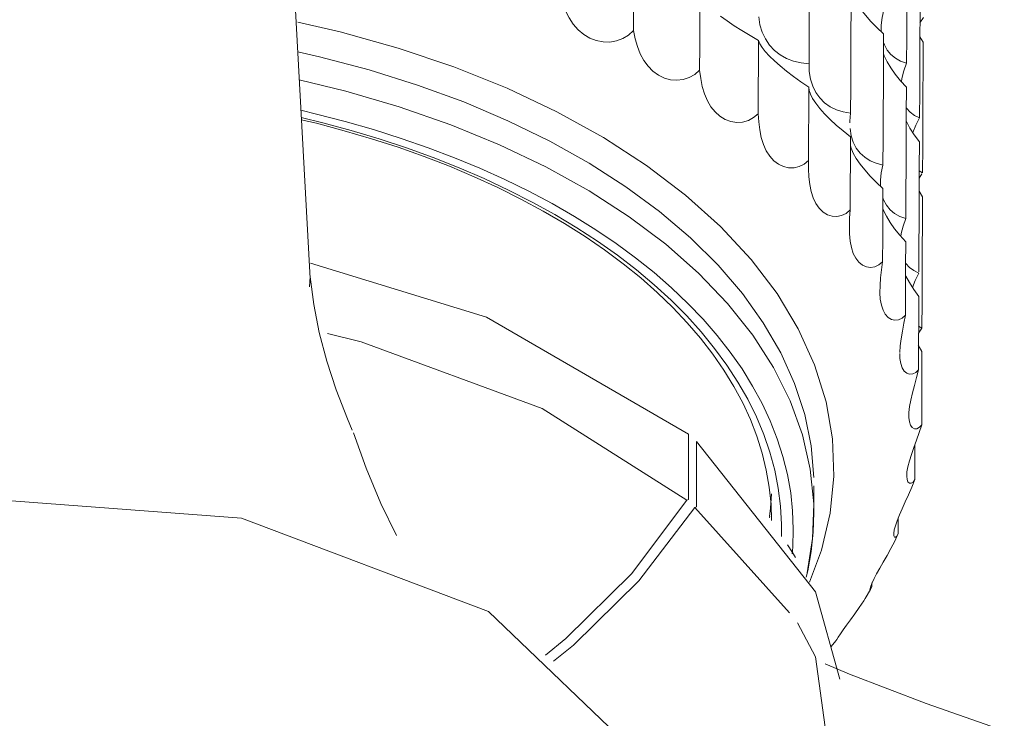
# Model space of a CAD drawing. Header units: millimetres. Extents: x 5734 to 11759, y -3101 to 7544.
# Tile 4 of 44: x 8082 to 8175, y -2870 to -2804. Entities that reach past the tile are written whole.
import ezdxf

# ---------------------------------------------------------------- set-up
doc = ezdxf.new("R2010")
doc.units = ezdxf.units.MM
doc.layers.add('E-LITE-EQPM', color=7, linetype='Continuous', lineweight=20)

# ---------------------------------------------------------------- blocks, each defined once
blk = doc.blocks.new('33395D-10 - 33395D-10 DECO FAN LED Black_wood ceiling fan with DC motor-524682-00 Isometrico PDF')
at = {"layer": 'E-LITE-EQPM', "color": 251, "lineweight": 9, "true_color": 0x636466}
for p, q in [((2426.326, -2828.365), (2424.477, -2795.207)), ((2484.054, -2804.158), (2484.385, -2803.653)), ((2480.678, -2806.256), (2480.596, -2806.045)), ((2484.047, -2805.487), (2484.369, -2806.019)), ((2480.59, -2807.101), (2480.672, -2807.304)), ((2484.299, -2818.377), (2483.981, -2818.188)), ((2483.977, -2818.872), (2484.232, -2818.476)), ((2483.973, -2820.125), (2484.289, -2820.653)), ((2480.604, -2820.946), (2480.528, -2820.751)), ((2480.523, -2821.748), (2480.6, -2821.936)), ((2483.923, -2833.563), (2484.243, -2833.069)), ((2484.243, -2833.069), (2483.926, -2832.878)), ((2483.89, -2834.7), (2484.237, -2835.286)), ((2462.14, -2843.124), (2462.14, -2849.297)), ((2462.889, -2849.986), (2462.889, -2843.813)), ((2474.005, -2850.634), (2474.015, -2848.005)), ((2462.14, -2849.297), (2461.988, -2849.358)), ((2462.736, -2850.046), (2462.889, -2849.986)), ((2471.687, -2860.027), (2462.736, -2850.046)), ((2469.813, -2851.043), (2469.829, -2850.91)), ((2481.988, -2852.549), (2481.99, -2851.05)), ((2479.484, -2857.555), (2479.484, -2857.184)), ((2479.376, -2857.829), (2478.859, -2858.69)), ((2476.096, -2862.674), (2475.658, -2863.212))]:
    blk.add_line(p, q, dxfattribs=at)
for points in [[(2473.545, -2808.042, 0), (2473.558, -2805.556, 0), (2473.571, -2803.07, 0), (2473.584, -2800.584, 0), (2473.597, -2798.097, 0), (2473.61, -2795.609, 0)], [(2482.781, -2807.996, 0), (2482.794, -2805.524, 0), (2482.808, -2803.051, 0), (2482.823, -2800.578, 0), (2482.839, -2798.104, 0), (2482.856, -2795.63, 0)], [(2456.93, -2804.913, 0), (2456.943, -2802.597, 0), (2456.956, -2800.28, 0), (2456.969, -2797.964, 0)], [(2477.484, -2812.732, 0), (2477.496, -2810.248, 0), (2477.508, -2807.762, 0), (2477.52, -2805.276, 0), (2477.533, -2802.79, 0), (2477.546, -2800.303, 0)], [(2484.011, -2813.163, 0), (2484.024, -2810.692, 0), (2484.037, -2808.22, 0), (2484.052, -2805.748, 0), (2484.067, -2803.275, 0), (2484.084, -2800.802, 0)], [(2452.792, -2805.616, 0), (2452.217, -2805.277, 0), (2451.691, -2804.841, 0), (2451.224, -2804.314, 0), (2450.822, -2803.707, 0), (2450.49, -2803.033, 0), (2450.226, -2802.309, 0), (2450.026, -2801.556, 0)], [(2463.187, -2808.668, 0), (2463.2, -2806.353, 0), (2463.213, -2804.037, 0), (2463.226, -2801.721, 0)], [(2478.098, -2802.38, 0), (2478.459, -2802.908, 0), (2478.897, -2803.463, 0), (2479.406, -2804.037, 0), (2479.98, -2804.622, 0), (2480.61, -2805.209, 0)], [(2480.386, -2805.003, 0), (2480.38, -2804.386, 0), (2480.459, -2803.673, 0), (2480.622, -2802.931, 0)], [(2425.159, -2804.1, 0), (2429.138, -2805.027, 0), (2434.646, -2806.565, 0), (2439.927, -2808.347, 0), (2444.95, -2810.363, 0), (2449.683, -2812.6, 0), (2454.098, -2815.044, 0), (2458.167, -2817.681, 0), (2461.865, -2820.495, 0), (2465.169, -2823.467, 0), (2468.059, -2826.58, 0), (2470.518, -2829.814, 0), (2472.529, -2833.149, 0), (2474.081, -2836.565, 0), (2475.164, -2840.041, 0), (2475.771, -2843.555, 0), (2475.898, -2847.086, 0), (2475.546, -2850.612, 0), (2474.715, -2854.111, 0), (2473.607, -2857.118, 0)], [(2465.178, -2803.557, 0), (2465.793, -2803.997, 0), (2466.468, -2804.451, 0), (2467.196, -2804.913, 0), (2467.966, -2805.377, 0), (2468.767, -2805.836, 0)], [(2470.272, -2806.785, 0), (2469.804, -2806.278, 0), (2469.417, -2805.698, 0), (2469.117, -2805.055, 0), (2468.904, -2804.357, 0), (2468.779, -2803.615, 0)], [(2456.93, -2804.913, 0), (2456.461, -2805.338, 0), (2455.917, -2805.667, 0), (2455.317, -2805.887, 0), (2454.684, -2805.992, 0), (2454.04, -2805.979, 0), (2453.404, -2805.852, 0), (2452.792, -2805.616, 0)], [(2459.29, -2809.128, 0), (2458.772, -2808.756, 0), (2458.308, -2808.29, 0), (2457.903, -2807.737, 0), (2457.564, -2807.107, 0), (2457.291, -2806.414, 0), (2457.082, -2805.676, 0), (2456.93, -2804.913, 0)], [(2480.551, -2817.635, 0), (2480.562, -2815.151, 0), (2480.574, -2812.666, 0), (2480.586, -2810.181, 0), (2480.598, -2807.695, 0), (2480.61, -2805.209, 0)], [(2468.731, -2812.781, 0), (2468.743, -2810.466, 0), (2468.755, -2808.151, 0), (2468.767, -2805.836, 0)], [(2468.767, -2805.836, 0), (2468.895, -2806.147, 0), (2469.109, -2806.5, 0), (2469.41, -2806.891, 0), (2469.797, -2807.318, 0), (2470.266, -2807.775, 0)], [(2484.299, -2818.377, 0), (2484.311, -2815.906, 0), (2484.324, -2813.435, 0), (2484.338, -2810.964, 0), (2484.353, -2808.492, 0), (2484.369, -2806.019, 0)], [(2474.006, -2847.221, 0), (2473.747, -2844.229, 0), (2473.135, -2841.253, 0), (2472.173, -2838.309, 0), (2470.865, -2835.409, 0), (2469.217, -2832.567, 0), (2467.237, -2829.797, 0), (2464.934, -2827.112, 0), (2462.32, -2824.523, 0), (2459.405, -2822.044, 0), (2456.204, -2819.685, 0), (2452.732, -2817.458, 0), (2449.005, -2815.373, 0), (2445.04, -2813.439, 0), (2440.856, -2811.666, 0), (2436.472, -2810.063, 0), (2431.908, -2808.635, 0), (2427.186, -2807.391, 0), (2425.156, -2806.923, 0)], [(2473.545, -2808.042, 0), (2472.79, -2807.966, 0), (2472.076, -2807.801, 0), (2471.413, -2807.548, 0), (2470.809, -2807.209, 0), (2470.272, -2806.785, 0)], [(2482.781, -2807.996, 0), (2482.219, -2807.803, 0), (2481.722, -2807.529, 0), (2481.296, -2807.177, 0), (2480.947, -2806.751, 0), (2480.678, -2806.256, 0)], [(2470.266, -2807.775, 0), (2470.802, -2808.251, 0), (2471.405, -2808.744, 0), (2472.068, -2809.248, 0), (2472.781, -2809.756, 0), (2473.534, -2810.262, 0)], [(2474.568, -2811.288, 0), (2474.189, -2810.755, 0), (2473.896, -2810.155, 0), (2473.691, -2809.496, 0), (2473.574, -2808.788, 0), (2473.545, -2808.042, 0)], [(2480.672, -2807.304, 0), (2480.94, -2807.852, 0), (2481.289, -2808.43, 0), (2481.714, -2809.032, 0), (2482.21, -2809.65, 0), (2482.77, -2810.274, 0)], [(2482.293, -2809.76, 0), (2482.347, -2809.43, 0), (2482.523, -2808.725, 0), (2482.781, -2807.996, 0)], [(2463.187, -2808.668, 0), (2462.734, -2809.065, 0), (2462.211, -2809.362, 0), (2461.639, -2809.547, 0), (2461.04, -2809.614, 0), (2460.437, -2809.564, 0), (2459.849, -2809.399, 0), (2459.29, -2809.128, 0)], [(2465.116, -2813.013, 0), (2464.662, -2812.612, 0), (2464.264, -2812.119, 0), (2463.926, -2811.544, 0), (2463.653, -2810.896, 0), (2463.443, -2810.188, 0), (2463.291, -2809.439, 0), (2463.187, -2808.668, 0)], [(2425.261, -2809.582, 0), (2429.674, -2810.654, 0), (2434.748, -2812.132, 0), (2439.617, -2813.824, 0), (2444.254, -2815.722, 0), (2448.631, -2817.815, 0), (2452.725, -2820.091, 0), (2456.514, -2822.537, 0), (2459.975, -2825.14, 0), (2463.09, -2827.884, 0), (2465.84, -2830.756, 0), (2468.212, -2833.738, 0), (2470.19, -2836.814, 0), (2471.765, -2839.967, 0), (2472.928, -2843.179, 0), (2473.671, -2846.432, 0), (2473.992, -2849.708, 0), (2473.887, -2852.989, 0), (2473.358, -2856.256, 0)], [(2473.5, -2817.205, 0), (2473.511, -2814.891, 0), (2473.523, -2812.577, 0), (2473.534, -2810.262, 0)], [(2473.533, -2810.297, 0), (2473.565, -2810.578, 0), (2473.683, -2810.941, 0), (2473.889, -2811.348, 0), (2474.183, -2811.795, 0), (2474.562, -2812.278, 0)], [(2482.715, -2822.696, 0), (2482.725, -2820.212, 0), (2482.735, -2817.728, 0), (2482.746, -2815.244, 0), (2482.758, -2812.759, 0), (2482.77, -2810.274, 0)], [(2477.484, -2812.732, 0), (2476.786, -2812.612, 0), (2476.136, -2812.407, 0), (2475.545, -2812.116, 0), (2475.02, -2811.742, 0), (2474.568, -2811.288, 0)], [(2425.422, -2812.456, 0), (2426.915, -2812.81, 0), (2429.637, -2813.514, 0), (2432.307, -2814.281, 0), (2434.922, -2815.109, 0), (2437.477, -2815.997, 0), (2439.968, -2816.944, 0), (2442.391, -2817.948, 0), (2444.742, -2819.008, 0), (2447.017, -2820.121, 0), (2449.213, -2821.287, 0), (2451.326, -2822.502, 0), (2453.352, -2823.766, 0), (2455.288, -2825.075, 0), (2457.132, -2826.429, 0), (2458.879, -2827.825, 0), (2460.528, -2829.259, 0), (2462.076, -2830.732, 0), (2463.519, -2832.238, 0), (2464.856, -2833.778, 0), (2466.085, -2835.347, 0), (2467.203, -2836.943, 0), (2468.21, -2838.564, 0), (2469.102, -2840.207, 0), (2469.879, -2841.87, 0), (2470.539, -2843.549, 0), (2471.082, -2845.242, 0), (2471.506, -2846.947, 0), (2471.811, -2848.66, 0), (2471.996, -2850.378, 0), (2472.061, -2852.1, 0), (2472.007, -2853.821, 0), (2471.956, -2854.454, 0)], [(2474.562, -2812.278, 0), (2475.014, -2812.783, 0), (2475.538, -2813.311, 0), (2476.129, -2813.853, 0), (2476.777, -2814.402, 0), (2477.473, -2814.952, 0)], [(2484.011, -2813.163, 0), (2483.526, -2812.938, 0), (2483.112, -2812.637, 0), (2482.775, -2812.263, 0)], [(2470.948, -2852.816, 0), (2470.952, -2851.66, 0), (2470.855, -2849.943, 0), (2470.636, -2848.229, 0), (2470.297, -2846.522, 0), (2469.838, -2844.824, 0), (2469.259, -2843.139, 0), (2468.561, -2841.468, 0), (2467.746, -2839.815, 0), (2466.815, -2838.183, 0), (2465.769, -2836.575, 0), (2464.611, -2834.992, 0), (2463.342, -2833.438, 0), (2461.964, -2831.915, 0), (2460.479, -2830.425, 0), (2458.891, -2828.972, 0), (2457.201, -2827.558, 0), (2455.412, -2826.184, 0), (2453.529, -2824.854, 0), (2451.552, -2823.569, 0), (2449.487, -2822.332, 0), (2447.336, -2821.144, 0), (2445.103, -2820.009, 0), (2442.791, -2818.926, 0), (2440.405, -2817.899, 0), (2437.948, -2816.929, 0), (2435.425, -2816.018, 0), (2432.839, -2815.167, 0), (2430.196, -2814.377, 0), (2427.499, -2813.651, 0), (2425.461, -2813.152, 0)], [(2470.004, -2851.303, 0), (2469.95, -2849.742, 0), (2469.782, -2848.127, 0), (2469.502, -2846.517, 0), (2469.11, -2844.913, 0), (2468.607, -2843.316, 0), (2467.992, -2841.73, 0), (2467.267, -2840.156, 0), (2466.432, -2838.598, 0), (2465.488, -2837.057, 0), (2464.436, -2835.536, 0), (2463.277, -2834.038, 0), (2462.013, -2832.565, 0), (2460.646, -2831.12, 0), (2459.178, -2829.706, 0), (2457.61, -2828.325, 0), (2455.946, -2826.979, 0), (2454.187, -2825.67, 0), (2452.338, -2824.403, 0), (2450.399, -2823.177, 0), (2448.376, -2821.996, 0), (2446.271, -2820.862, 0), (2444.087, -2819.777, 0), (2441.828, -2818.742, 0), (2439.498, -2817.759, 0), (2437.1, -2816.831, 0), (2434.639, -2815.958, 0), (2432.118, -2815.142, 0), (2429.541, -2814.385, 0), (2426.913, -2813.688, 0), (2425.461, -2813.342, 0)], [(2468.731, -2812.781, 0), (2468.298, -2813.151, 0), (2467.802, -2813.417, 0), (2467.263, -2813.568, 0), (2466.706, -2813.6, 0), (2466.15, -2813.514, 0), (2465.616, -2813.316, 0), (2465.116, -2813.013, 0)], [(2470.207, -2817.228, 0), (2469.822, -2816.802, 0), (2469.494, -2816.287, 0), (2469.227, -2815.694, 0), (2469.023, -2815.031, 0), (2468.878, -2814.313, 0), (2468.784, -2813.556, 0), (2468.731, -2812.781, 0)], [(2477.413, -2813.655, 0), (2477.416, -2813.478, 0), (2477.484, -2812.732, 0)], [(2482.769, -2813.515, 0), (2483.105, -2814.14, 0), (2483.518, -2814.785, 0), (2484, -2815.44, 0)], [(2483.391, -2814.566, 0), (2483.662, -2813.874, 0), (2484.011, -2813.163, 0)], [(2478.024, -2816.026, 0), (2477.74, -2815.473, 0), (2477.543, -2814.858, 0), (2477.435, -2814.19, 0)], [(2477.441, -2821.893, 0), (2477.452, -2819.579, 0), (2477.462, -2817.266, 0), (2477.473, -2814.952, 0)], [(2483.95, -2827.742, 0), (2483.959, -2825.376, 0), (2483.968, -2822.893, 0), (2483.978, -2820.409, 0), (2483.989, -2817.925, 0), (2484, -2815.44, 0)], [(2477.459, -2815.786, 0), (2477.537, -2816.05, 0), (2477.734, -2816.512, 0), (2478.019, -2817.016, 0)], [(2480.551, -2817.635, 0), (2479.918, -2817.474, 0), (2479.341, -2817.232, 0), (2478.828, -2816.907, 0), (2478.388, -2816.504, 0), (2478.024, -2816.026, 0)], [(2473.5, -2817.205, 0), (2473.092, -2817.55, 0), (2472.628, -2817.786, 0), (2472.129, -2817.906, 0), (2471.619, -2817.906, 0), (2471.117, -2817.789, 0), (2470.642, -2817.56, 0), (2470.207, -2817.228, 0)], [(2474.508, -2821.728, 0), (2474.194, -2821.28, 0), (2473.94, -2820.748, 0), (2473.748, -2820.14, 0), (2473.615, -2819.467, 0), (2473.536, -2818.742, 0), (2473.502, -2817.982, 0), (2473.5, -2817.205, 0)], [(2478.019, -2817.016, 0), (2478.382, -2817.546, 0), (2478.822, -2818.102, 0), (2479.333, -2818.677, 0), (2479.91, -2819.264, 0), (2480.542, -2819.854, 0)], [(2480.311, -2819.644, 0), (2480.31, -2819.083, 0), (2480.389, -2818.373, 0), (2480.551, -2817.635, 0)], [(2480.513, -2826.793, 0), (2480.522, -2824.48, 0), (2480.532, -2822.167, 0), (2480.542, -2819.854, 0)], [(2482.715, -2822.696, 0), (2482.153, -2822.499, 0), (2481.654, -2822.224, 0), (2481.226, -2821.871, 0), (2480.875, -2821.444, 0), (2480.604, -2820.946, 0)], [(2484.243, -2833.069, 0), (2484.251, -2830.587, 0), (2484.26, -2828.104, 0), (2484.269, -2825.621, 0), (2484.278, -2823.137, 0), (2484.289, -2820.653, 0)], [(2477.441, -2821.893, 0), (2477.063, -2822.214, 0), (2476.636, -2822.423, 0), (2476.183, -2822.514, 0), (2475.725, -2822.485, 0), (2475.283, -2822.339, 0), (2474.873, -2822.084, 0), (2474.508, -2821.728, 0)], [(2477.969, -2826.462, 0), (2477.732, -2825.998, 0), (2477.555, -2825.453, 0), (2477.438, -2824.836, 0), (2477.378, -2824.157, 0), (2477.367, -2823.429, 0), (2477.393, -2822.669, 0), (2477.441, -2821.893, 0)], [(2480.6, -2821.936, 0), (2480.869, -2822.485, 0), (2481.22, -2823.065, 0), (2481.647, -2823.669, 0), (2482.145, -2824.288, 0), (2482.706, -2824.914, 0)], [(2482.235, -2824.404, 0), (2482.283, -2824.124, 0), (2482.458, -2823.421, 0), (2482.715, -2822.696, 0)], [(2482.68, -2831.851, 0), (2482.688, -2829.539, 0), (2482.697, -2827.227, 0), (2482.706, -2824.914, 0)], [(2480.513, -2826.793, 0), (2480.168, -2827.092, 0), (2479.783, -2827.277, 0), (2479.38, -2827.342, 0), (2478.979, -2827.287, 0), (2478.602, -2827.116, 0), (2478.261, -2826.838, 0), (2477.969, -2826.462, 0)], [(2426.35, -2826.916, 0), (2443.001, -2832.051, 0), (2462.14, -2843.124, 0)], [(2480.555, -2831.379, 0), (2480.397, -2830.903, 0), (2480.298, -2830.35, 0), (2480.259, -2829.728, 0), (2480.272, -2829.048, 0), (2480.328, -2828.321, 0), (2480.414, -2827.564, 0), (2480.513, -2826.793, 0)], [(2483.95, -2827.859, 0), (2483.465, -2827.631, 0), (2483.05, -2827.328, 0), (2482.711, -2826.952, 0)], [(2426.246, -2829.156, 0), (2426.317, -2828.227, 0), (2426.315, -2828.209, 0)], [(2426.315, -2828.209, 0), (2426.652, -2830.839, 0), (2427.171, -2833.502, 0), (2427.875, -2836.196, 0), (2428.764, -2838.918, 0), (2429.84, -2841.663, 0), (2430.304, -2842.724, 0)], [(2482.706, -2828.146, 0), (2483.045, -2828.773, 0), (2483.459, -2829.42, 0), (2483.942, -2830.077, 0)], [(2483.339, -2829.235, 0), (2483.602, -2828.567, 0), (2483.95, -2827.859, 0)], [(2483.919, -2837.013, 0), (2483.927, -2834.701, 0), (2483.934, -2832.389, 0), (2483.942, -2830.077, 0)], [(2482.68, -2831.851, 0), (2482.372, -2832.13, 0), (2482.034, -2832.294, 0), (2481.685, -2832.336, 0), (2481.347, -2832.259, 0), (2481.037, -2832.067, 0), (2480.77, -2831.77, 0), (2480.555, -2831.379, 0)], [(2482.14, -2835.385, 0), (2482.178, -2834.763, 0), (2482.265, -2834.086, 0), (2482.388, -2833.365, 0), (2482.532, -2832.615, 0), (2482.68, -2831.851, 0)], [(2461.988, -2849.358, 0), (2448.277, -2840.701, 0), (2431.153, -2834.389, 0), (2427.948, -2833.574, 0)], [(2482.237, -2836.426, 0), (2482.159, -2835.942, 0), (2482.139, -2835.47, 0)], [(2484.218, -2842.221, 0), (2484.224, -2839.91, 0), (2484.23, -2837.598, 0), (2484.237, -2835.286, 0)], [(2483.919, -2837.013, 0), (2483.653, -2837.275, 0), (2483.364, -2837.419, 0), (2483.074, -2837.442, 0), (2482.801, -2837.346, 0), (2482.564, -2837.138, 0), (2482.373, -2836.827, 0), (2482.237, -2836.426, 0)], [(2482.995, -2841.546, 0), (2482.998, -2841.06, 0), (2483.06, -2840.505, 0), (2483.175, -2839.887, 0), (2483.334, -2839.218, 0), (2483.523, -2838.506, 0), (2483.724, -2837.766, 0), (2483.919, -2837.013, 0)], [(2484.218, -2842.221, 0), (2483.995, -2842.468, 0), (2483.759, -2842.597, 0), (2483.53, -2842.604, 0), (2483.327, -2842.493, 0), (2483.163, -2842.273, 0), (2483.051, -2841.953, 0), (2482.995, -2841.546, 0)], [(2482.822, -2846.684, 0), (2482.907, -2846.201, 0), (2483.048, -2845.651, 0), (2483.239, -2845.043, 0), (2483.468, -2844.385, 0), (2483.721, -2843.687, 0), (2483.977, -2842.961, 0), (2484.218, -2842.221, 0)], [(2430.411, -2843.002, 0), (2431.601, -2846.335, 0), (2433.016, -2849.689, 0), (2434.474, -2852.704, 0)], [(2462.889, -2843.813, 0), (2474.15, -2858.04, 0), (2476.475, -2866.309, 0)], [(2483.571, -2847.419, 0), (2483.576, -2845.108, 0), (2483.578, -2844.081, 0)], [(2483.571, -2847.419, 0), (2483.395, -2847.654, 0), (2483.215, -2847.77, 0), (2483.05, -2847.765, 0), (2482.917, -2847.644, 0), (2482.83, -2847.416, 0), (2482.797, -2847.092, 0), (2482.822, -2846.684, 0)], [(2481.721, -2851.783, 0), (2481.885, -2851.308, 0), (2482.104, -2850.769, 0), (2482.369, -2850.175, 0), (2482.666, -2849.533, 0), (2482.98, -2848.852, 0), (2483.288, -2848.143, 0), (2483.571, -2847.419, 0)], [(2335.534, -2888.45, 0), (2335.792, -2880.338, 0), (2345.5, -2865.219, 0), (2365.608, -2854.029, 0), (2392.135, -2848.984, 0), (2419.826, -2851.084, 0), (2443.196, -2859.913, 0)], [(2469.993, -2848.768, 0), (2469.902, -2850.139, 0), (2469.797, -2850.909, 0)], [(2461.988, -2849.358, 0), (2456.725, -2856.341, 0), (2450.536, -2862.457, 0), (2448.581, -2864.047, 0)], [(2449.348, -2864.621, 0), (2451.231, -2863.101, 0), (2457.448, -2857.008, 0), (2462.736, -2850.046, 0)], [(2474.006, -2850.542, 0), (2473.942, -2852.388, 0), (2473.75, -2854.231, 0), (2473.431, -2856.065, 0), (2473.29, -2856.643, 0)], [(2481.988, -2852.549, 0), (2481.859, -2852.774, 0), (2481.737, -2852.881, 0), (2481.638, -2852.869, 0), (2481.578, -2852.742, 0), (2481.568, -2852.511, 0), (2481.614, -2852.188, 0), (2481.721, -2851.783, 0)], [(2471.517, -2853.589, 0), (2471.979, -2854.32, 0), (2472.261, -2854.787, 0)], [(2479.701, -2856.788, 0), (2479.945, -2856.325, 0), (2480.239, -2855.802, 0), (2480.574, -2855.226, 0), (2480.937, -2854.604, 0), (2481.307, -2853.944, 0), (2481.665, -2853.255, 0), (2481.869, -2852.821, 0)], [(2479.484, -2857.555, 0), (2479.404, -2857.775, 0), (2479.341, -2857.876, 0), (2479.309, -2857.859, 0), (2479.322, -2857.731, 0), (2479.389, -2857.502, 0), (2479.516, -2857.184, 0), (2479.701, -2856.788, 0)], [(2476.787, -2861.644, 0), (2477.106, -2861.198, 0), (2477.473, -2860.695, 0), (2477.876, -2860.141, 0), (2478.299, -2859.543, 0), (2478.723, -2858.906, 0), (2479.125, -2858.241, 0), (2479.322, -2857.879, 0)], [(2443.196, -2859.913, 0), (2457.617, -2873.721, 0), (2460.625, -2887.497, 0)], [(2472.464, -2860.983, 0), (2474.15, -2864.213, 0), (2476.303, -2879.807, 0), (2476.041, -2881.161, 0)], [(2476.052, -2862.675, 0), (2476.054, -2862.698, 0), (2476.09, -2862.682, 0), (2476.176, -2862.557, 0), (2476.32, -2862.334, 0), (2476.524, -2862.026, 0), (2476.787, -2861.644, 0)], [(2492.038, -2871.193, 0), (2484.624, -2868.617, 0), (2477.39, -2865.825, 0), (2475.072, -2864.869, 0)]]:
    blk.add_polyline3d(points, dxfattribs=at)

msp = doc.modelspace()

# ---------------------------------------------------------------- block references
at = {"layer": 'E-LITE-EQPM', "color": 251, "lineweight": 9, "true_color": 0x5b5b5b}
msp.add_blockref('33395D-10 - 33395D-10 DECO FAN LED Black_wood ceiling fan with DC motor-524682-00 Isometrico PDF', (5683.005, 0), dxfattribs=at)

doc.saveas('drawing.dxf')
